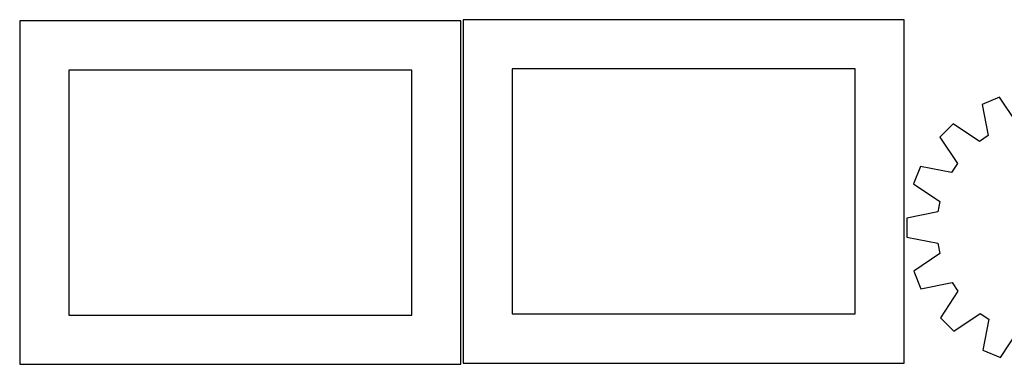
# Model space of a CAD drawing. Header units: millimetres. Extents: x 7 to 1243, y 7 to 1524.
# Tile 1 of 26: x 7 to 609, y 7 to 217. Entities that reach past the tile are written whole.
import ezdxf

# ---------------------------------------------------------------- set-up
doc = ezdxf.new("R2010")
doc.units = ezdxf.units.MM
doc.layers.add('CUT', color=7, linetype='CONTINUOUS', true_color=0x000000)

msp = doc.modelspace()

# ---------------------------------------------------------------- linework, layer by layer
at = {"layer": 'CUT'}
for p, q in [((548.056787, 217.291786), (278.056787, 217.291786)), ((278.056787, 217.291786), (278.056787, 7.291786)), ((548.056787, 7.291786), (548.056787, 217.291786)), ((276.520965, 216.519318), (6.520965, 216.519318)), ((6.520965, 216.519318), (6.520965, 6.519318)), ((276.520965, 6.519318), (276.520965, 216.519318)), ((518.056787, 187.291786), (308.056787, 187.291786)), ((308.056787, 187.291786), (308.056787, 37.291786)), ((518.056787, 37.291786), (518.056787, 187.291786)), ((246.520965, 186.519318), (36.520965, 186.519318)), ((36.520965, 186.519318), (36.520965, 36.519318)), ((246.520965, 36.519318), (246.520965, 186.519318)), ((606.403791, 169.941974), (595.761243, 165.489825)), ((617.280593, 153.906464), (606.403791, 169.941974)), ((595.761243, 165.489825), (599.542598, 146.486042)), ((578.023594, 153.547572), (569.894925, 145.361596)), ((594.208973, 142.895064), (578.023594, 153.547572)), ((569.894925, 145.361596), (580.660875, 129.251452)), ((599.542598, 146.486042), (594.208973, 142.895064)), ((558.077576, 127.540488), (553.700303, 116.866925)), ((577.107455, 123.892731), (558.077576, 127.540488)), ((580.660875, 129.251452), (577.107455, 123.892731)), ((553.700303, 116.866925), (569.811829, 106.103044)), ((569.811829, 106.103044), (568.579591, 99.792396)), ((568.579591, 99.792396), (549.602339, 95.880065)), ((549.602339, 95.880065), (549.642861, 84.343869)), ((549.642861, 84.343869), (568.64713, 80.564953)), ((568.64713, 80.564953), (569.923671, 74.263117)), ((569.923671, 74.263117), (553.88816, 63.386315)), ((553.88816, 63.386315), (558.340309, 52.743767)), ((558.340309, 52.743767), (577.344092, 56.525123)), ((577.344092, 56.525123), (580.93507, 51.191497)), ((580.93507, 51.191497), (570.282562, 35.006118)), ((36.520965, 36.519318), (246.520965, 36.519318)), ((308.056787, 37.291786), (518.056787, 37.291786)), ((578.468539, 26.877449), (594.578683, 37.643399)), ((594.578683, 37.643399), (599.937404, 34.089979)), ((570.282562, 35.006118), (578.468539, 26.877449)), ((599.937404, 34.089979), (596.289646, 15.0601)), ((606.963209, 10.682827), (617.727091, 26.794353)), ((596.289646, 15.0601), (606.963209, 10.682827)), ((6.520965, 6.519318), (276.520965, 6.519318)), ((278.056787, 7.291786), (548.056787, 7.291786))]:
    msp.add_line(p, q, dxfattribs=at)

doc.saveas('drawing.dxf')
